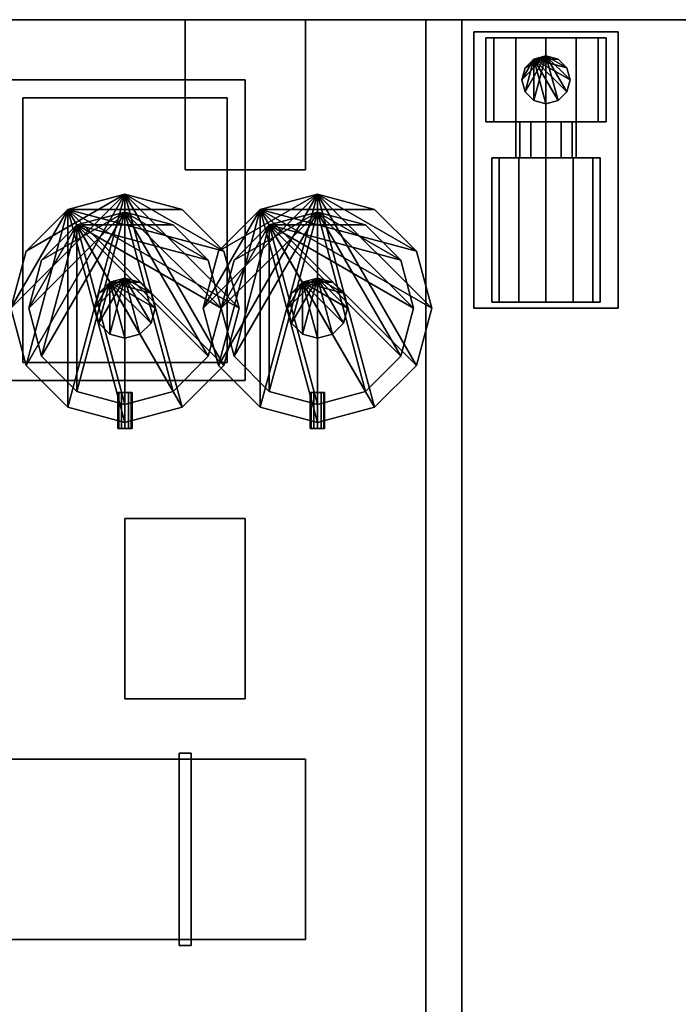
# Model space of a CAD drawing. Header units: millimetres. Extents: x 8500 to 19000, y -3980 to 3980.
# Tile 24 of 31: x 13325 to 14420, y 2342 to 3980. Entities that reach past the tile are written whole.
import ezdxf

# ---------------------------------------------------------------- set-up
doc = ezdxf.new("R2010")
doc.units = ezdxf.units.MM

msp = doc.modelspace()

# ---------------------------------------------------------------- linework, layer by layer
for points in [[(8500, -3980, 840), (19000, -3980, 840), (19000, 3980, 840), (8500, 3980, 840)], [(8500, -3980, 900), (8500, 3980, 900), (19000, 3980, 900), (19000, -3980, 900)], [(19000, 3980, 840), (19000, 3980, 900), (8500, 3980, 900), (8500, 3980, 840)], [(13600, 3730, 900), (13800, 3730, 900), (13800, 3980, 900), (13600, 3980, 900)], [(13600, 3730, 1800), (13600, 3980, 1800), (13800, 3980, 1800), (13800, 3730, 1800)], [(13800, 3980, 900), (13800, 3980, 1800), (13600, 3980, 1800), (13600, 3980, 900)], [(13600, 3980, 900), (13600, 3980, 1800), (13600, 3730, 1800), (13600, 3730, 900)], [(13800, 3730, 900), (13800, 3730, 1800), (13800, 3980, 1800), (13800, 3980, 900)], [(14000, 400, 800), (14060, 400, 800), (14060, 3980, 800), (14000, 3980, 800)], [(14000, 400, 2800), (14000, 3980, 2800), (14060, 3980, 2800), (14060, 400, 2800)], [(14060, 3980, 800), (14060, 3980, 2800), (14000, 3980, 2800), (14000, 3980, 800)], [(14000, 3980, 800), (14000, 3980, 2800), (14000, 400, 2800), (14000, 400, 800)], [(14060, 400, 800), (14060, 400, 2800), (14060, 3980, 2800), (14060, 3980, 800)], [(14080, 3500, 930), (14320, 3500, 930), (14320, 3960, 930), (14080, 3960, 930)], [(14080, 3500, 1020), (14080, 3960, 1020), (14320, 3960, 1020), (14320, 3500, 1020)], [(14320, 3960, 930), (14320, 3960, 1020), (14080, 3960, 1020), (14080, 3960, 930)], [(14080, 3960, 930), (14080, 3960, 1020), (14080, 3500, 1020), (14080, 3500, 930)], [(14150, 3950, 1286.6), (14113.4, 3950, 1250), (14100, 3950, 1200)], [(14150, 3950, 1286.6), (14100, 3950, 1200), (14113.4, 3950, 1150)], [(14113.4, 3950, 1150), (14100, 3950, 1200), (14100, 3810, 1200), (14113.4, 3810, 1150)], [(14100, 3950, 1200), (14113.4, 3950, 1250), (14113.4, 3810, 1250), (14100, 3810, 1200)], [(14150, 3950, 1286.6), (14113.4, 3950, 1150), (14150, 3950, 1113.4)], [(14150, 3950, 1113.4), (14113.4, 3950, 1150), (14113.4, 3810, 1150), (14150, 3810, 1113.4)], [(14113.4, 3950, 1250), (14150, 3950, 1286.6), (14150, 3810, 1286.6), (14113.4, 3810, 1250)], [(14150, 3950, 1286.6), (14150, 3950, 1113.4), (14200, 3950, 1100)], [(14150, 3950, 1286.6), (14200, 3950, 1100), (14250, 3950, 1113.4)], [(14150, 3950, 1286.6), (14250, 3950, 1113.4), (14286.6, 3950, 1150)], [(14150, 3950, 1286.6), (14286.6, 3950, 1150), (14300, 3950, 1200)], [(14150, 3950, 1286.6), (14300, 3950, 1200), (14286.6, 3950, 1250)], [(14150, 3950, 1286.6), (14286.6, 3950, 1250), (14250, 3950, 1286.6)], [(14150, 3950, 1286.6), (14250, 3950, 1286.6), (14200, 3950, 1300)], [(14200, 3950, 1100), (14150, 3950, 1113.4), (14150, 3810, 1113.4), (14200, 3810, 1100)], [(14150, 3950, 1286.6), (14200, 3950, 1300), (14200, 3810, 1300), (14150, 3810, 1286.6)], [(14200, 3950, 1300), (14250, 3950, 1286.6), (14250, 3810, 1286.6), (14200, 3810, 1300)], [(14250, 3950, 1113.4), (14200, 3950, 1100), (14200, 3810, 1100), (14250, 3810, 1113.4)], [(14250, 3950, 1286.6), (14286.6, 3950, 1250), (14286.6, 3810, 1250), (14250, 3810, 1286.6)], [(14286.6, 3950, 1150), (14250, 3950, 1113.4), (14250, 3810, 1113.4), (14286.6, 3810, 1150)], [(14286.6, 3950, 1250), (14300, 3950, 1200), (14300, 3810, 1200), (14286.6, 3810, 1250)], [(14300, 3950, 1200), (14286.6, 3950, 1150), (14286.6, 3810, 1150), (14300, 3810, 1200)], [(14320, 3500, 930), (14320, 3500, 1020), (14320, 3960, 1020), (14320, 3960, 930)], [(14200, 3920, 1390), (14165.4, 3860, 1390), (14160, 3880, 1390)], [(14200, 3920, 1390), (14160, 3880, 1390), (14165.4, 3900, 1390)], [(14180, 3914.6, 1290), (14165.4, 3900, 1290), (14160, 3880, 1290)], [(14180, 3914.6, 1290), (14160, 3880, 1290), (14165.4, 3860, 1290)], [(14200, 3920, 1390), (14180, 3845.4, 1390), (14165.4, 3860, 1390)], [(14200, 3920, 1390), (14165.4, 3900, 1390), (14180, 3914.6, 1390)], [(14180, 3914.6, 1290), (14165.4, 3860, 1290), (14180, 3845.4, 1290)], [(14165.4, 3900, 1290), (14180, 3914.6, 1290), (14180, 3914.6, 1390), (14165.4, 3900, 1390)], [(14180, 3914.6, 1290), (14220, 3914.6, 1290), (14200, 3920, 1290)], [(14200, 3920, 1390), (14200, 3840, 1390), (14180, 3845.4, 1390)], [(14180, 3914.6, 1290), (14200, 3920, 1290), (14200, 3920, 1390), (14180, 3914.6, 1390)], [(14180, 3914.6, 1290), (14180, 3845.4, 1290), (14200, 3840, 1290)], [(14180, 3914.6, 1290), (14200, 3840, 1290), (14220, 3845.4, 1290)], [(14180, 3914.6, 1290), (14220, 3845.4, 1290), (14234.6, 3860, 1290)], [(14180, 3914.6, 1290), (14234.6, 3860, 1290), (14240, 3880, 1290)], [(14180, 3914.6, 1290), (14240, 3880, 1290), (14234.6, 3900, 1290)], [(14180, 3914.6, 1290), (14234.6, 3900, 1290), (14220, 3914.6, 1290)], [(14200, 3920, 1390), (14220, 3914.6, 1390), (14234.6, 3900, 1390)], [(14200, 3920, 1390), (14234.6, 3900, 1390), (14240, 3880, 1390)], [(14200, 3920, 1390), (14240, 3880, 1390), (14234.6, 3860, 1390)], [(14200, 3920, 1390), (14234.6, 3860, 1390), (14220, 3845.4, 1390)], [(14200, 3920, 1390), (14220, 3845.4, 1390), (14200, 3840, 1390)], [(14200, 3920, 1290), (14220, 3914.6, 1290), (14220, 3914.6, 1390), (14200, 3920, 1390)], [(14220, 3914.6, 1290), (14234.6, 3900, 1290), (14234.6, 3900, 1390), (14220, 3914.6, 1390)], [(14160, 3880, 1290), (14165.4, 3900, 1290), (14165.4, 3900, 1390), (14160, 3880, 1390)], [(14234.6, 3900, 1290), (14240, 3880, 1290), (14240, 3880, 1390), (14234.6, 3900, 1390)], [(13300, 3380, 904), (13700, 3380, 904), (13700, 3880, 904), (13300, 3880, 904)], [(13300, 3380, 912), (13300, 3880, 912), (13700, 3880, 912), (13700, 3380, 912)], [(13700, 3880, 904), (13700, 3880, 912), (13300, 3880, 912), (13300, 3880, 904)], [(13700, 3380, 904), (13700, 3380, 912), (13700, 3880, 912), (13700, 3880, 904)], [(14165.4, 3860, 1290), (14160, 3880, 1290), (14160, 3880, 1390), (14165.4, 3860, 1390)], [(14240, 3880, 1290), (14234.6, 3860, 1290), (14234.6, 3860, 1390), (14240, 3880, 1390)], [(13330, 3410, 912), (13670, 3410, 912), (13670, 3850, 912), (13330, 3850, 912)], [(13330, 3410, 916), (13330, 3850, 916), (13670, 3850, 916), (13670, 3410, 916)], [(13670, 3850, 912), (13670, 3850, 916), (13330, 3850, 916), (13330, 3850, 912)], [(13330, 3850, 912), (13330, 3850, 916), (13330, 3410, 916), (13330, 3410, 912)], [(13670, 3410, 912), (13670, 3410, 916), (13670, 3850, 916), (13670, 3850, 912)], [(14180, 3845.4, 1290), (14165.4, 3860, 1290), (14165.4, 3860, 1390), (14180, 3845.4, 1390)], [(14234.6, 3860, 1290), (14220, 3845.4, 1290), (14220, 3845.4, 1390), (14234.6, 3860, 1390)], [(14200, 3840, 1290), (14180, 3845.4, 1290), (14180, 3845.4, 1390), (14200, 3840, 1390)], [(14220, 3845.4, 1290), (14200, 3840, 1290), (14200, 3840, 1390), (14220, 3845.4, 1390)], [(14200, 3810, 1300), (14113.4, 3810, 1150), (14100, 3810, 1200)], [(14200, 3810, 1300), (14100, 3810, 1200), (14113.4, 3810, 1250)], [(14200, 3810, 1300), (14150, 3810, 1113.4), (14113.4, 3810, 1150)], [(14200, 3810, 1300), (14113.4, 3810, 1250), (14150, 3810, 1286.6)], [(14200, 3810, 1300), (14200, 3810, 1100), (14150, 3810, 1113.4)], [(14175, 3810, 1243.3), (14156.7, 3810, 1225), (14150, 3810, 1200)], [(14175, 3810, 1243.3), (14150, 3810, 1200), (14156.7, 3810, 1175)], [(14156.7, 3810, 1175), (14150, 3810, 1200), (14150, 3750, 1200), (14156.7, 3750, 1175)], [(14150, 3810, 1200), (14156.7, 3810, 1225), (14156.7, 3750, 1225), (14150, 3750, 1200)], [(14175, 3810, 1243.3), (14156.7, 3810, 1175), (14175, 3810, 1156.7)], [(14175, 3810, 1156.7), (14156.7, 3810, 1175), (14156.7, 3750, 1175), (14175, 3750, 1156.7)], [(14156.7, 3810, 1225), (14175, 3810, 1243.3), (14175, 3750, 1243.3), (14156.7, 3750, 1225)], [(14175, 3810, 1243.3), (14175, 3810, 1156.7), (14200, 3810, 1150)], [(14175, 3810, 1243.3), (14200, 3810, 1150), (14225, 3810, 1156.7)], [(14175, 3810, 1243.3), (14225, 3810, 1156.7), (14243.3, 3810, 1175)], [(14175, 3810, 1243.3), (14243.3, 3810, 1175), (14250, 3810, 1200)], [(14175, 3810, 1243.3), (14250, 3810, 1200), (14243.3, 3810, 1225)], [(14175, 3810, 1243.3), (14243.3, 3810, 1225), (14225, 3810, 1243.3)], [(14175, 3810, 1243.3), (14225, 3810, 1243.3), (14200, 3810, 1250)], [(14200, 3810, 1150), (14175, 3810, 1156.7), (14175, 3750, 1156.7), (14200, 3750, 1150)], [(14175, 3810, 1243.3), (14200, 3810, 1250), (14200, 3750, 1250), (14175, 3750, 1243.3)], [(14200, 3810, 1300), (14250, 3810, 1286.6), (14286.6, 3810, 1250)], [(14200, 3810, 1300), (14286.6, 3810, 1250), (14300, 3810, 1200)], [(14200, 3810, 1300), (14300, 3810, 1200), (14286.6, 3810, 1150)], [(14200, 3810, 1300), (14286.6, 3810, 1150), (14250, 3810, 1113.4)], [(14200, 3810, 1300), (14250, 3810, 1113.4), (14200, 3810, 1100)], [(14200, 3810, 1250), (14225, 3810, 1243.3), (14225, 3750, 1243.3), (14200, 3750, 1250)], [(14225, 3810, 1156.7), (14200, 3810, 1150), (14200, 3750, 1150), (14225, 3750, 1156.7)], [(14225, 3810, 1243.3), (14243.3, 3810, 1225), (14243.3, 3750, 1225), (14225, 3750, 1243.3)], [(14243.3, 3810, 1175), (14225, 3810, 1156.7), (14225, 3750, 1156.7), (14243.3, 3750, 1175)], [(14243.3, 3810, 1225), (14250, 3810, 1200), (14250, 3750, 1200), (14243.3, 3750, 1225)], [(14250, 3810, 1200), (14243.3, 3810, 1175), (14243.3, 3750, 1175), (14250, 3750, 1200)], [(14155, 3750, 1277.9), (14122.1, 3750, 1245), (14110, 3750, 1200)], [(14155, 3750, 1277.9), (14110, 3750, 1200), (14122.1, 3750, 1155)], [(14122.1, 3750, 1155), (14110, 3750, 1200), (14110, 3510, 1200), (14122.1, 3510, 1155)], [(14110, 3750, 1200), (14122.1, 3750, 1245), (14122.1, 3510, 1245), (14110, 3510, 1200)], [(14155, 3750, 1277.9), (14122.1, 3750, 1155), (14155, 3750, 1122.1)], [(14155, 3750, 1122.1), (14122.1, 3750, 1155), (14122.1, 3510, 1155), (14155, 3510, 1122.1)], [(14122.1, 3750, 1245), (14155, 3750, 1277.9), (14155, 3510, 1277.9), (14122.1, 3510, 1245)], [(14200, 3750, 1250), (14156.7, 3750, 1175), (14150, 3750, 1200)], [(14200, 3750, 1250), (14150, 3750, 1200), (14156.7, 3750, 1225)], [(14155, 3750, 1277.9), (14155, 3750, 1122.1), (14200, 3750, 1110)], [(14155, 3750, 1277.9), (14200, 3750, 1110), (14245, 3750, 1122.1)], [(14155, 3750, 1277.9), (14245, 3750, 1122.1), (14277.9, 3750, 1155)], [(14155, 3750, 1277.9), (14277.9, 3750, 1155), (14290, 3750, 1200)], [(14155, 3750, 1277.9), (14290, 3750, 1200), (14277.9, 3750, 1245)], [(14155, 3750, 1277.9), (14277.9, 3750, 1245), (14245, 3750, 1277.9)], [(14155, 3750, 1277.9), (14245, 3750, 1277.9), (14200, 3750, 1290)], [(14200, 3750, 1110), (14155, 3750, 1122.1), (14155, 3510, 1122.1), (14200, 3510, 1110)], [(14155, 3750, 1277.9), (14200, 3750, 1290), (14200, 3510, 1290), (14155, 3510, 1277.9)], [(14200, 3750, 1250), (14175, 3750, 1156.7), (14156.7, 3750, 1175)], [(14200, 3750, 1250), (14156.7, 3750, 1225), (14175, 3750, 1243.3)], [(14200, 3750, 1250), (14200, 3750, 1150), (14175, 3750, 1156.7)], [(14200, 3750, 1250), (14225, 3750, 1243.3), (14243.3, 3750, 1225)], [(14200, 3750, 1250), (14243.3, 3750, 1225), (14250, 3750, 1200)], [(14200, 3750, 1250), (14250, 3750, 1200), (14243.3, 3750, 1175)], [(14200, 3750, 1250), (14243.3, 3750, 1175), (14225, 3750, 1156.7)], [(14200, 3750, 1250), (14225, 3750, 1156.7), (14200, 3750, 1150)], [(14200, 3750, 1290), (14245, 3750, 1277.9), (14245, 3510, 1277.9), (14200, 3510, 1290)], [(14245, 3750, 1122.1), (14200, 3750, 1110), (14200, 3510, 1110), (14245, 3510, 1122.1)], [(14245, 3750, 1277.9), (14277.9, 3750, 1245), (14277.9, 3510, 1245), (14245, 3510, 1277.9)], [(14277.9, 3750, 1155), (14245, 3750, 1122.1), (14245, 3510, 1122.1), (14277.9, 3510, 1155)], [(14277.9, 3750, 1245), (14290, 3750, 1200), (14290, 3510, 1200), (14277.9, 3510, 1245)], [(14290, 3750, 1200), (14277.9, 3750, 1155), (14277.9, 3510, 1155), (14290, 3510, 1200)], [(13600, 3730, 900), (13600, 3730, 1800), (13800, 3730, 1800), (13800, 3730, 900)], [(13500, 3690, 1350), (13335.5, 3405, 1350), (13310, 3500, 1350)], [(13500, 3690, 1350), (13310, 3500, 1350), (13335.5, 3595, 1350)], [(13500, 3690, 1350), (13405, 3335.5, 1350), (13335.5, 3405, 1350)], [(13500, 3690, 1350), (13335.5, 3595, 1350), (13405, 3664.5, 1350)], [(13405, 3664.5, 1320), (13595, 3664.5, 1320), (13500, 3690, 1320)], [(13500, 3690, 1350), (13500, 3310, 1350), (13405, 3335.5, 1350)], [(13405, 3664.5, 1320), (13500, 3690, 1320), (13500, 3690, 1350), (13405, 3664.5, 1350)], [(13500, 3690, 1350), (13595, 3664.5, 1350), (13664.5, 3595, 1350)], [(13500, 3690, 1350), (13664.5, 3595, 1350), (13690, 3500, 1350)], [(13500, 3690, 1350), (13690, 3500, 1350), (13664.5, 3405, 1350)], [(13500, 3690, 1350), (13664.5, 3405, 1350), (13595, 3335.5, 1350)], [(13500, 3690, 1350), (13595, 3335.5, 1350), (13500, 3310, 1350)], [(13500, 3690, 1320), (13595, 3664.5, 1320), (13595, 3664.5, 1350), (13500, 3690, 1350)], [(13820, 3690, 1350), (13655.5, 3405, 1350), (13630, 3500, 1350)], [(13820, 3690, 1350), (13630, 3500, 1350), (13655.5, 3595, 1350)], [(13820, 3690, 1350), (13725, 3335.5, 1350), (13655.5, 3405, 1350)], [(13820, 3690, 1350), (13655.5, 3595, 1350), (13725, 3664.5, 1350)], [(13725, 3664.5, 1320), (13915, 3664.5, 1320), (13820, 3690, 1320)], [(13820, 3690, 1350), (13820, 3310, 1350), (13725, 3335.5, 1350)], [(13725, 3664.5, 1320), (13820, 3690, 1320), (13820, 3690, 1350), (13725, 3664.5, 1350)], [(13820, 3690, 1350), (13915, 3664.5, 1350), (13984.5, 3595, 1350)], [(13820, 3690, 1350), (13984.5, 3595, 1350), (14010, 3500, 1350)], [(13820, 3690, 1350), (14010, 3500, 1350), (13984.5, 3405, 1350)], [(13820, 3690, 1350), (13984.5, 3405, 1350), (13915, 3335.5, 1350)], [(13820, 3690, 1350), (13915, 3335.5, 1350), (13820, 3310, 1350)], [(13820, 3690, 1320), (13915, 3664.5, 1320), (13915, 3664.5, 1350), (13820, 3690, 1350)], [(13405, 3664.5, 1320), (13335.5, 3595, 1320), (13310, 3500, 1320)], [(13405, 3664.5, 1320), (13310, 3500, 1320), (13335.5, 3405, 1320)], [(13405, 3664.5, 1320), (13335.5, 3405, 1320), (13405, 3335.5, 1320)], [(13335.5, 3595, 1320), (13405, 3664.5, 1320), (13405, 3664.5, 1350), (13335.5, 3595, 1350)], [(13500, 3660, 1320), (13361.4, 3420, 1320), (13340, 3500, 1320)], [(13500, 3660, 1320), (13340, 3500, 1320), (13361.4, 3580, 1320)], [(13500, 3660, 1320), (13420, 3361.4, 1320), (13361.4, 3420, 1320)], [(13500, 3660, 1320), (13361.4, 3580, 1320), (13420, 3638.6, 1320)], [(13405, 3664.5, 1320), (13405, 3335.5, 1320), (13500, 3310, 1320)], [(13405, 3664.5, 1320), (13500, 3310, 1320), (13595, 3335.5, 1320)], [(13405, 3664.5, 1320), (13595, 3335.5, 1320), (13664.5, 3405, 1320)], [(13405, 3664.5, 1320), (13664.5, 3405, 1320), (13690, 3500, 1320)], [(13405, 3664.5, 1320), (13690, 3500, 1320), (13664.5, 3595, 1320)], [(13405, 3664.5, 1320), (13664.5, 3595, 1320), (13595, 3664.5, 1320)], [(13420, 3638.6, 900), (13580, 3638.6, 900), (13500, 3660, 900)], [(13500, 3660, 1320), (13500, 3340, 1320), (13420, 3361.4, 1320)], [(13420, 3638.6, 900), (13500, 3660, 900), (13500, 3660, 1320), (13420, 3638.6, 1320)], [(13500, 3660, 1320), (13580, 3638.6, 1320), (13638.6, 3580, 1320)], [(13500, 3660, 1320), (13638.6, 3580, 1320), (13660, 3500, 1320)], [(13500, 3660, 1320), (13660, 3500, 1320), (13638.6, 3420, 1320)], [(13500, 3660, 1320), (13638.6, 3420, 1320), (13580, 3361.4, 1320)], [(13500, 3660, 1320), (13580, 3361.4, 1320), (13500, 3340, 1320)], [(13500, 3660, 900), (13580, 3638.6, 900), (13580, 3638.6, 1320), (13500, 3660, 1320)], [(13595, 3664.5, 1320), (13664.5, 3595, 1320), (13664.5, 3595, 1350), (13595, 3664.5, 1350)], [(13725, 3664.5, 1320), (13655.5, 3595, 1320), (13630, 3500, 1320)], [(13725, 3664.5, 1320), (13630, 3500, 1320), (13655.5, 3405, 1320)], [(13725, 3664.5, 1320), (13655.5, 3405, 1320), (13725, 3335.5, 1320)], [(13655.5, 3595, 1320), (13725, 3664.5, 1320), (13725, 3664.5, 1350), (13655.5, 3595, 1350)], [(13820, 3660, 1320), (13681.4, 3420, 1320), (13660, 3500, 1320)], [(13820, 3660, 1320), (13660, 3500, 1320), (13681.4, 3580, 1320)], [(13820, 3660, 1320), (13740, 3361.4, 1320), (13681.4, 3420, 1320)], [(13820, 3660, 1320), (13681.4, 3580, 1320), (13740, 3638.6, 1320)], [(13725, 3664.5, 1320), (13725, 3335.5, 1320), (13820, 3310, 1320)], [(13725, 3664.5, 1320), (13820, 3310, 1320), (13915, 3335.5, 1320)], [(13725, 3664.5, 1320), (13915, 3335.5, 1320), (13984.5, 3405, 1320)], [(13725, 3664.5, 1320), (13984.5, 3405, 1320), (14010, 3500, 1320)], [(13725, 3664.5, 1320), (14010, 3500, 1320), (13984.5, 3595, 1320)], [(13725, 3664.5, 1320), (13984.5, 3595, 1320), (13915, 3664.5, 1320)], [(13740, 3638.6, 900), (13900, 3638.6, 900), (13820, 3660, 900)], [(13820, 3660, 1320), (13820, 3340, 1320), (13740, 3361.4, 1320)], [(13740, 3638.6, 900), (13820, 3660, 900), (13820, 3660, 1320), (13740, 3638.6, 1320)], [(13820, 3660, 1320), (13900, 3638.6, 1320), (13958.6, 3580, 1320)], [(13820, 3660, 1320), (13958.6, 3580, 1320), (13980, 3500, 1320)], [(13820, 3660, 1320), (13980, 3500, 1320), (13958.6, 3420, 1320)], [(13820, 3660, 1320), (13958.6, 3420, 1320), (13900, 3361.4, 1320)], [(13820, 3660, 1320), (13900, 3361.4, 1320), (13820, 3340, 1320)], [(13820, 3660, 900), (13900, 3638.6, 900), (13900, 3638.6, 1320), (13820, 3660, 1320)], [(13915, 3664.5, 1320), (13984.5, 3595, 1320), (13984.5, 3595, 1350), (13915, 3664.5, 1350)], [(13420, 3638.6, 900), (13361.4, 3580, 900), (13340, 3500, 900)], [(13420, 3638.6, 900), (13340, 3500, 900), (13361.4, 3420, 900)], [(13420, 3638.6, 900), (13361.4, 3420, 900), (13420, 3361.4, 900)], [(13361.4, 3580, 900), (13420, 3638.6, 900), (13420, 3638.6, 1320), (13361.4, 3580, 1320)], [(13420, 3638.6, 900), (13420, 3361.4, 900), (13500, 3340, 900)], [(13420, 3638.6, 900), (13500, 3340, 900), (13580, 3361.4, 900)], [(13420, 3638.6, 900), (13580, 3361.4, 900), (13638.6, 3420, 900)], [(13420, 3638.6, 900), (13638.6, 3420, 900), (13660, 3500, 900)], [(13420, 3638.6, 900), (13660, 3500, 900), (13638.6, 3580, 900)], [(13420, 3638.6, 900), (13638.6, 3580, 900), (13580, 3638.6, 900)], [(13580, 3638.6, 900), (13638.6, 3580, 900), (13638.6, 3580, 1320), (13580, 3638.6, 1320)], [(13740, 3638.6, 900), (13681.4, 3580, 900), (13660, 3500, 900)], [(13740, 3638.6, 900), (13660, 3500, 900), (13681.4, 3420, 900)], [(13740, 3638.6, 900), (13681.4, 3420, 900), (13740, 3361.4, 900)], [(13681.4, 3580, 900), (13740, 3638.6, 900), (13740, 3638.6, 1320), (13681.4, 3580, 1320)], [(13740, 3638.6, 900), (13740, 3361.4, 900), (13820, 3340, 900)], [(13740, 3638.6, 900), (13820, 3340, 900), (13900, 3361.4, 900)], [(13740, 3638.6, 900), (13900, 3361.4, 900), (13958.6, 3420, 900)], [(13740, 3638.6, 900), (13958.6, 3420, 900), (13980, 3500, 900)], [(13740, 3638.6, 900), (13980, 3500, 900), (13958.6, 3580, 900)], [(13740, 3638.6, 900), (13958.6, 3580, 900), (13900, 3638.6, 900)], [(13900, 3638.6, 900), (13958.6, 3580, 900), (13958.6, 3580, 1320), (13900, 3638.6, 1320)], [(13310, 3500, 1320), (13335.5, 3595, 1320), (13335.5, 3595, 1350), (13310, 3500, 1350)], [(13630, 3500, 1320), (13655.5, 3595, 1320), (13655.5, 3595, 1350), (13630, 3500, 1350)], [(13664.5, 3595, 1320), (13690, 3500, 1320), (13690, 3500, 1350), (13664.5, 3595, 1350)], [(13984.5, 3595, 1320), (14010, 3500, 1320), (14010, 3500, 1350), (13984.5, 3595, 1350)], [(13340, 3500, 900), (13361.4, 3580, 900), (13361.4, 3580, 1320), (13340, 3500, 1320)], [(13638.6, 3580, 900), (13660, 3500, 900), (13660, 3500, 1320), (13638.6, 3580, 1320)], [(13660, 3500, 900), (13681.4, 3580, 900), (13681.4, 3580, 1320), (13660, 3500, 1320)], [(13958.6, 3580, 900), (13980, 3500, 900), (13980, 3500, 1320), (13958.6, 3580, 1320)], [(13500, 3550, 1430), (13456.7, 3475, 1430), (13450, 3500, 1430)], [(13500, 3550, 1430), (13450, 3500, 1430), (13456.7, 3525, 1430)], [(13475, 3543.3, 1410), (13456.7, 3525, 1410), (13450, 3500, 1410)], [(13475, 3543.3, 1410), (13450, 3500, 1410), (13456.7, 3475, 1410)], [(13500, 3550, 1430), (13475, 3456.7, 1430), (13456.7, 3475, 1430)], [(13500, 3550, 1430), (13456.7, 3525, 1430), (13475, 3543.3, 1430)], [(13475, 3543.3, 1410), (13456.7, 3475, 1410), (13475, 3456.7, 1410)], [(13456.7, 3525, 1410), (13475, 3543.3, 1410), (13475, 3543.3, 1430), (13456.7, 3525, 1430)], [(13475, 3543.3, 1410), (13525, 3543.3, 1410), (13500, 3550, 1410)], [(13500, 3550, 1430), (13500, 3450, 1430), (13475, 3456.7, 1430)], [(13475, 3543.3, 1410), (13500, 3550, 1410), (13500, 3550, 1430), (13475, 3543.3, 1430)], [(13475, 3543.3, 1410), (13475, 3456.7, 1410), (13500, 3450, 1410)], [(13475, 3543.3, 1410), (13500, 3450, 1410), (13525, 3456.7, 1410)], [(13475, 3543.3, 1410), (13525, 3456.7, 1410), (13543.3, 3475, 1410)], [(13475, 3543.3, 1410), (13543.3, 3475, 1410), (13550, 3500, 1410)], [(13475, 3543.3, 1410), (13550, 3500, 1410), (13543.3, 3525, 1410)], [(13475, 3543.3, 1410), (13543.3, 3525, 1410), (13525, 3543.3, 1410)], [(13500, 3550, 1430), (13525, 3543.3, 1430), (13543.3, 3525, 1430)], [(13500, 3550, 1430), (13543.3, 3525, 1430), (13550, 3500, 1430)], [(13500, 3550, 1430), (13550, 3500, 1430), (13543.3, 3475, 1430)], [(13500, 3550, 1430), (13543.3, 3475, 1430), (13525, 3456.7, 1430)], [(13500, 3550, 1430), (13525, 3456.7, 1430), (13500, 3450, 1430)], [(13500, 3550, 1410), (13525, 3543.3, 1410), (13525, 3543.3, 1430), (13500, 3550, 1430)], [(13525, 3543.3, 1410), (13543.3, 3525, 1410), (13543.3, 3525, 1430), (13525, 3543.3, 1430)], [(13820, 3550, 1430), (13776.7, 3475, 1430), (13770, 3500, 1430)], [(13820, 3550, 1430), (13770, 3500, 1430), (13776.7, 3525, 1430)], [(13795, 3543.3, 1410), (13776.7, 3525, 1410), (13770, 3500, 1410)], [(13795, 3543.3, 1410), (13770, 3500, 1410), (13776.7, 3475, 1410)], [(13820, 3550, 1430), (13795, 3456.7, 1430), (13776.7, 3475, 1430)], [(13820, 3550, 1430), (13776.7, 3525, 1430), (13795, 3543.3, 1430)], [(13795, 3543.3, 1410), (13776.7, 3475, 1410), (13795, 3456.7, 1410)], [(13776.7, 3525, 1410), (13795, 3543.3, 1410), (13795, 3543.3, 1430), (13776.7, 3525, 1430)], [(13795, 3543.3, 1410), (13845, 3543.3, 1410), (13820, 3550, 1410)], [(13820, 3550, 1430), (13820, 3450, 1430), (13795, 3456.7, 1430)], [(13795, 3543.3, 1410), (13820, 3550, 1410), (13820, 3550, 1430), (13795, 3543.3, 1430)], [(13795, 3543.3, 1410), (13795, 3456.7, 1410), (13820, 3450, 1410)], [(13795, 3543.3, 1410), (13820, 3450, 1410), (13845, 3456.7, 1410)], [(13795, 3543.3, 1410), (13845, 3456.7, 1410), (13863.3, 3475, 1410)], [(13795, 3543.3, 1410), (13863.3, 3475, 1410), (13870, 3500, 1410)], [(13795, 3543.3, 1410), (13870, 3500, 1410), (13863.3, 3525, 1410)], [(13795, 3543.3, 1410), (13863.3, 3525, 1410), (13845, 3543.3, 1410)], [(13820, 3550, 1430), (13845, 3543.3, 1430), (13863.3, 3525, 1430)], [(13820, 3550, 1430), (13863.3, 3525, 1430), (13870, 3500, 1430)], [(13820, 3550, 1430), (13870, 3500, 1430), (13863.3, 3475, 1430)], [(13820, 3550, 1430), (13863.3, 3475, 1430), (13845, 3456.7, 1430)], [(13820, 3550, 1430), (13845, 3456.7, 1430), (13820, 3450, 1430)], [(13820, 3550, 1410), (13845, 3543.3, 1410), (13845, 3543.3, 1430), (13820, 3550, 1430)], [(13845, 3543.3, 1410), (13863.3, 3525, 1410), (13863.3, 3525, 1430), (13845, 3543.3, 1430)], [(13450, 3500, 1410), (13456.7, 3525, 1410), (13456.7, 3525, 1430), (13450, 3500, 1430)], [(13543.3, 3525, 1410), (13550, 3500, 1410), (13550, 3500, 1430), (13543.3, 3525, 1430)], [(13770, 3500, 1410), (13776.7, 3525, 1410), (13776.7, 3525, 1430), (13770, 3500, 1430)], [(13863.3, 3525, 1410), (13870, 3500, 1410), (13870, 3500, 1430), (13863.3, 3525, 1430)], [(14200, 3510, 1290), (14122.1, 3510, 1155), (14110, 3510, 1200)], [(14200, 3510, 1290), (14110, 3510, 1200), (14122.1, 3510, 1245)], [(14200, 3510, 1290), (14155, 3510, 1122.1), (14122.1, 3510, 1155)], [(14200, 3510, 1290), (14122.1, 3510, 1245), (14155, 3510, 1277.9)], [(14200, 3510, 1290), (14200, 3510, 1110), (14155, 3510, 1122.1)], [(14200, 3510, 1290), (14245, 3510, 1277.9), (14277.9, 3510, 1245)], [(14200, 3510, 1290), (14277.9, 3510, 1245), (14290, 3510, 1200)], [(14200, 3510, 1290), (14290, 3510, 1200), (14277.9, 3510, 1155)], [(14200, 3510, 1290), (14277.9, 3510, 1155), (14245, 3510, 1122.1)], [(14200, 3510, 1290), (14245, 3510, 1122.1), (14200, 3510, 1110)], [(13335.5, 3405, 1320), (13310, 3500, 1320), (13310, 3500, 1350), (13335.5, 3405, 1350)], [(13361.4, 3420, 900), (13340, 3500, 900), (13340, 3500, 1320), (13361.4, 3420, 1320)], [(13456.7, 3475, 1410), (13450, 3500, 1410), (13450, 3500, 1430), (13456.7, 3475, 1430)], [(13550, 3500, 1410), (13543.3, 3475, 1410), (13543.3, 3475, 1430), (13550, 3500, 1430)], [(13655.5, 3405, 1320), (13630, 3500, 1320), (13630, 3500, 1350), (13655.5, 3405, 1350)], [(13660, 3500, 900), (13638.6, 3420, 900), (13638.6, 3420, 1320), (13660, 3500, 1320)], [(13681.4, 3420, 900), (13660, 3500, 900), (13660, 3500, 1320), (13681.4, 3420, 1320)], [(13690, 3500, 1320), (13664.5, 3405, 1320), (13664.5, 3405, 1350), (13690, 3500, 1350)], [(13776.7, 3475, 1410), (13770, 3500, 1410), (13770, 3500, 1430), (13776.7, 3475, 1430)], [(13870, 3500, 1410), (13863.3, 3475, 1410), (13863.3, 3475, 1430), (13870, 3500, 1430)], [(13980, 3500, 900), (13958.6, 3420, 900), (13958.6, 3420, 1320), (13980, 3500, 1320)], [(14010, 3500, 1320), (13984.5, 3405, 1320), (13984.5, 3405, 1350), (14010, 3500, 1350)], [(14080, 3500, 930), (14080, 3500, 1020), (14320, 3500, 1020), (14320, 3500, 930)], [(13475, 3456.7, 1410), (13456.7, 3475, 1410), (13456.7, 3475, 1430), (13475, 3456.7, 1430)], [(13543.3, 3475, 1410), (13525, 3456.7, 1410), (13525, 3456.7, 1430), (13543.3, 3475, 1430)], [(13795, 3456.7, 1410), (13776.7, 3475, 1410), (13776.7, 3475, 1430), (13795, 3456.7, 1430)], [(13863.3, 3475, 1410), (13845, 3456.7, 1410), (13845, 3456.7, 1430), (13863.3, 3475, 1430)], [(13500, 3450, 1410), (13475, 3456.7, 1410), (13475, 3456.7, 1430), (13500, 3450, 1430)], [(13525, 3456.7, 1410), (13500, 3450, 1410), (13500, 3450, 1430), (13525, 3456.7, 1430)], [(13820, 3450, 1410), (13795, 3456.7, 1410), (13795, 3456.7, 1430), (13820, 3450, 1430)], [(13845, 3456.7, 1410), (13820, 3450, 1410), (13820, 3450, 1430), (13845, 3456.7, 1430)], [(13330, 3410, 912), (13330, 3410, 916), (13670, 3410, 916), (13670, 3410, 912)], [(13420, 3361.4, 900), (13361.4, 3420, 900), (13361.4, 3420, 1320), (13420, 3361.4, 1320)], [(13638.6, 3420, 900), (13580, 3361.4, 900), (13580, 3361.4, 1320), (13638.6, 3420, 1320)], [(13740, 3361.4, 900), (13681.4, 3420, 900), (13681.4, 3420, 1320), (13740, 3361.4, 1320)], [(13958.6, 3420, 900), (13900, 3361.4, 900), (13900, 3361.4, 1320), (13958.6, 3420, 1320)], [(13405, 3335.5, 1320), (13335.5, 3405, 1320), (13335.5, 3405, 1350), (13405, 3335.5, 1350)], [(13664.5, 3405, 1320), (13595, 3335.5, 1320), (13595, 3335.5, 1350), (13664.5, 3405, 1350)], [(13725, 3335.5, 1320), (13655.5, 3405, 1320), (13655.5, 3405, 1350), (13725, 3335.5, 1350)], [(13984.5, 3405, 1320), (13915, 3335.5, 1320), (13915, 3335.5, 1350), (13984.5, 3405, 1350)], [(13300, 3380, 904), (13300, 3380, 912), (13700, 3380, 912), (13700, 3380, 904)], [(13500, 3340, 900), (13420, 3361.4, 900), (13420, 3361.4, 1320), (13500, 3340, 1320)], [(13494, 3360, 970.4), (13489.6, 3360, 966), (13488, 3360, 960)], [(13494, 3360, 970.4), (13488, 3360, 960), (13489.6, 3360, 954)], [(13489.6, 3360, 954), (13488, 3360, 960), (13488, 3300, 960), (13489.6, 3300, 954)], [(13488, 3360, 960), (13489.6, 3360, 966), (13489.6, 3300, 966), (13488, 3300, 960)], [(13494, 3360, 970.4), (13489.6, 3360, 954), (13494, 3360, 949.6)], [(13494, 3360, 949.6), (13489.6, 3360, 954), (13489.6, 3300, 954), (13494, 3300, 949.6)], [(13489.6, 3360, 966), (13494, 3360, 970.4), (13494, 3300, 970.4), (13489.6, 3300, 966)], [(13494, 3360, 970.4), (13494, 3360, 949.6), (13500, 3360, 948)], [(13494, 3360, 970.4), (13500, 3360, 948), (13506, 3360, 949.6)], [(13494, 3360, 970.4), (13506, 3360, 949.6), (13510.4, 3360, 954)], [(13494, 3360, 970.4), (13510.4, 3360, 954), (13512, 3360, 960)], [(13494, 3360, 970.4), (13512, 3360, 960), (13510.4, 3360, 966)], [(13494, 3360, 970.4), (13510.4, 3360, 966), (13506, 3360, 970.4)], [(13494, 3360, 970.4), (13506, 3360, 970.4), (13500, 3360, 972)], [(13500, 3360, 948), (13494, 3360, 949.6), (13494, 3300, 949.6), (13500, 3300, 948)], [(13494, 3360, 970.4), (13500, 3360, 972), (13500, 3300, 972), (13494, 3300, 970.4)], [(13580, 3361.4, 900), (13500, 3340, 900), (13500, 3340, 1320), (13580, 3361.4, 1320)], [(13500, 3360, 972), (13506, 3360, 970.4), (13506, 3300, 970.4), (13500, 3300, 972)], [(13506, 3360, 949.6), (13500, 3360, 948), (13500, 3300, 948), (13506, 3300, 949.6)], [(13506, 3360, 970.4), (13510.4, 3360, 966), (13510.4, 3300, 966), (13506, 3300, 970.4)], [(13510.4, 3360, 954), (13506, 3360, 949.6), (13506, 3300, 949.6), (13510.4, 3300, 954)], [(13510.4, 3360, 966), (13512, 3360, 960), (13512, 3300, 960), (13510.4, 3300, 966)], [(13512, 3360, 960), (13510.4, 3360, 954), (13510.4, 3300, 954), (13512, 3300, 960)], [(13820, 3340, 900), (13740, 3361.4, 900), (13740, 3361.4, 1320), (13820, 3340, 1320)], [(13814, 3360, 970.4), (13809.6, 3360, 966), (13808, 3360, 960)], [(13814, 3360, 970.4), (13808, 3360, 960), (13809.6, 3360, 954)], [(13809.6, 3360, 954), (13808, 3360, 960), (13808, 3300, 960), (13809.6, 3300, 954)], [(13808, 3360, 960), (13809.6, 3360, 966), (13809.6, 3300, 966), (13808, 3300, 960)], [(13814, 3360, 970.4), (13809.6, 3360, 954), (13814, 3360, 949.6)], [(13814, 3360, 949.6), (13809.6, 3360, 954), (13809.6, 3300, 954), (13814, 3300, 949.6)], [(13809.6, 3360, 966), (13814, 3360, 970.4), (13814, 3300, 970.4), (13809.6, 3300, 966)], [(13814, 3360, 970.4), (13814, 3360, 949.6), (13820, 3360, 948)], [(13814, 3360, 970.4), (13820, 3360, 948), (13826, 3360, 949.6)], [(13814, 3360, 970.4), (13826, 3360, 949.6), (13830.4, 3360, 954)], [(13814, 3360, 970.4), (13830.4, 3360, 954), (13832, 3360, 960)], [(13814, 3360, 970.4), (13832, 3360, 960), (13830.4, 3360, 966)], [(13814, 3360, 970.4), (13830.4, 3360, 966), (13826, 3360, 970.4)], [(13814, 3360, 970.4), (13826, 3360, 970.4), (13820, 3360, 972)], [(13820, 3360, 948), (13814, 3360, 949.6), (13814, 3300, 949.6), (13820, 3300, 948)], [(13814, 3360, 970.4), (13820, 3360, 972), (13820, 3300, 972), (13814, 3300, 970.4)], [(13900, 3361.4, 900), (13820, 3340, 900), (13820, 3340, 1320), (13900, 3361.4, 1320)], [(13820, 3360, 972), (13826, 3360, 970.4), (13826, 3300, 970.4), (13820, 3300, 972)], [(13826, 3360, 949.6), (13820, 3360, 948), (13820, 3300, 948), (13826, 3300, 949.6)], [(13826, 3360, 970.4), (13830.4, 3360, 966), (13830.4, 3300, 966), (13826, 3300, 970.4)], [(13830.4, 3360, 954), (13826, 3360, 949.6), (13826, 3300, 949.6), (13830.4, 3300, 954)], [(13830.4, 3360, 966), (13832, 3360, 960), (13832, 3300, 960), (13830.4, 3300, 966)], [(13832, 3360, 960), (13830.4, 3360, 954), (13830.4, 3300, 954), (13832, 3300, 960)], [(13500, 3310, 1320), (13405, 3335.5, 1320), (13405, 3335.5, 1350), (13500, 3310, 1350)], [(13595, 3335.5, 1320), (13500, 3310, 1320), (13500, 3310, 1350), (13595, 3335.5, 1350)], [(13820, 3310, 1320), (13725, 3335.5, 1320), (13725, 3335.5, 1350), (13820, 3310, 1350)], [(13915, 3335.5, 1320), (13820, 3310, 1320), (13820, 3310, 1350), (13915, 3335.5, 1350)], [(13500, 3300, 972), (13489.6, 3300, 954), (13488, 3300, 960)], [(13500, 3300, 972), (13488, 3300, 960), (13489.6, 3300, 966)], [(13500, 3300, 972), (13494, 3300, 949.6), (13489.6, 3300, 954)], [(13500, 3300, 972), (13489.6, 3300, 966), (13494, 3300, 970.4)], [(13500, 3300, 972), (13500, 3300, 948), (13494, 3300, 949.6)], [(13500, 3300, 972), (13506, 3300, 970.4), (13510.4, 3300, 966)], [(13500, 3300, 972), (13510.4, 3300, 966), (13512, 3300, 960)], [(13500, 3300, 972), (13512, 3300, 960), (13510.4, 3300, 954)], [(13500, 3300, 972), (13510.4, 3300, 954), (13506, 3300, 949.6)], [(13500, 3300, 972), (13506, 3300, 949.6), (13500, 3300, 948)], [(13820, 3300, 972), (13809.6, 3300, 954), (13808, 3300, 960)], [(13820, 3300, 972), (13808, 3300, 960), (13809.6, 3300, 966)], [(13820, 3300, 972), (13814, 3300, 949.6), (13809.6, 3300, 954)], [(13820, 3300, 972), (13809.6, 3300, 966), (13814, 3300, 970.4)], [(13820, 3300, 972), (13820, 3300, 948), (13814, 3300, 949.6)], [(13820, 3300, 972), (13826, 3300, 970.4), (13830.4, 3300, 966)], [(13820, 3300, 972), (13830.4, 3300, 966), (13832, 3300, 960)], [(13820, 3300, 972), (13832, 3300, 960), (13830.4, 3300, 954)], [(13820, 3300, 972), (13830.4, 3300, 954), (13826, 3300, 949.6)], [(13820, 3300, 972), (13826, 3300, 949.6), (13820, 3300, 948)], [(13500, 2850, 1000), (13700, 2850, 1000), (13700, 3150, 1000), (13500, 3150, 1000)], [(13500, 2850, 1400), (13500, 3150, 1400), (13700, 3150, 1400), (13700, 2850, 1400)], [(13700, 3150, 1000), (13700, 3150, 1400), (13500, 3150, 1400), (13500, 3150, 1000)], [(13500, 3150, 1000), (13500, 3150, 1400), (13500, 2850, 1400), (13500, 2850, 1000)], [(13700, 2850, 1000), (13700, 2850, 1400), (13700, 3150, 1400), (13700, 3150, 1000)], [(13500, 2850, 1000), (13500, 2850, 1400), (13700, 2850, 1400), (13700, 2850, 1000)], [(13590, 2440, 2480), (13610, 2440, 2480), (13610, 2760, 2480), (13590, 2760, 2480)], [(13590, 2440, 2600), (13590, 2760, 2600), (13610, 2760, 2600), (13610, 2440, 2600)], [(13610, 2760, 2480), (13610, 2760, 2600), (13590, 2760, 2600), (13590, 2760, 2480)], [(13590, 2760, 2480), (13590, 2760, 2600), (13590, 2440, 2600), (13590, 2440, 2480)], [(13610, 2440, 2480), (13610, 2440, 2600), (13610, 2760, 2600), (13610, 2760, 2480)], [(8700, 2450, 2500), (13800, 2450, 2500), (13800, 2750, 2500), (8700, 2750, 2500)], [(8700, 2450, 2580), (8700, 2750, 2580), (13800, 2750, 2580), (13800, 2450, 2580)], [(13800, 2750, 2500), (13800, 2750, 2580), (8700, 2750, 2580), (8700, 2750, 2500)], [(13800, 2450, 2500), (13800, 2450, 2580), (13800, 2750, 2580), (13800, 2750, 2500)], [(8700, 2450, 2500), (8700, 2450, 2580), (13800, 2450, 2580), (13800, 2450, 2500)], [(13590, 2440, 2480), (13590, 2440, 2600), (13610, 2440, 2600), (13610, 2440, 2480)]]:
    msp.add_3dface(points)

doc.saveas('drawing.dxf')
